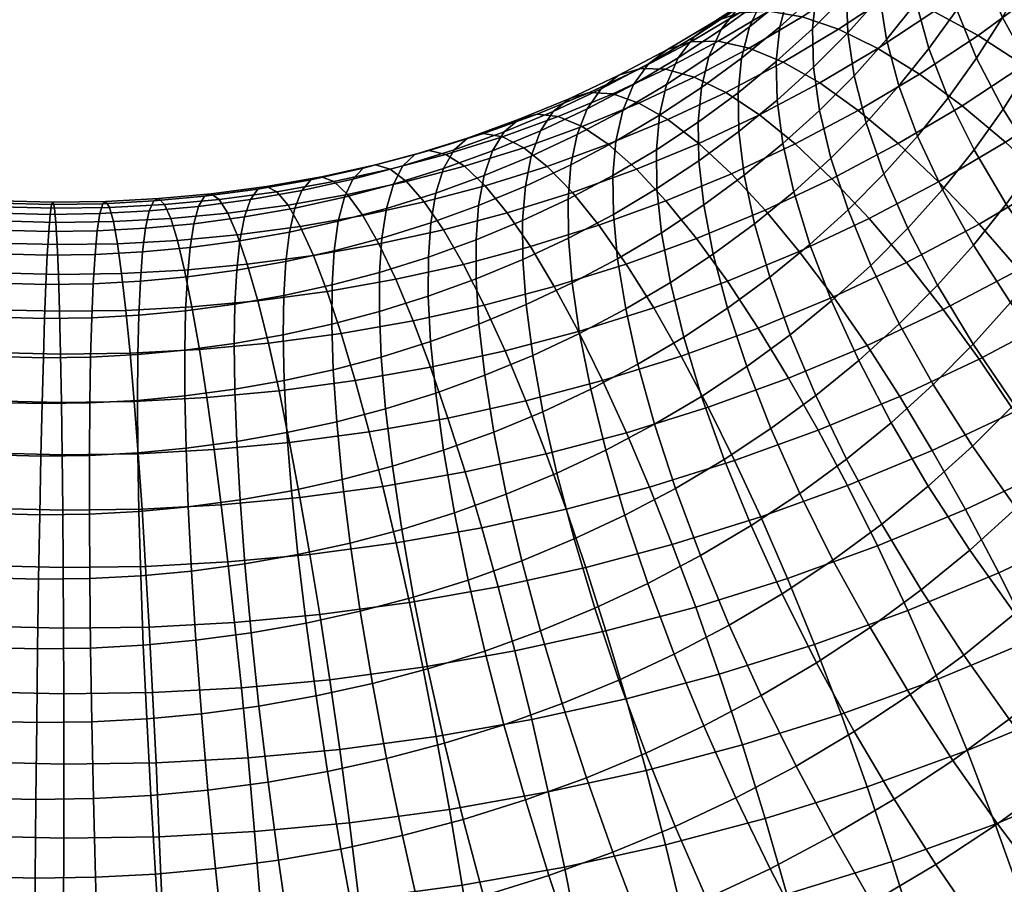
# Model space of a CAD drawing. Extents: x -120 to 2831, y -92 to 75.
# Tile 242 of 256: x 2755 to 2784, y -67 to -42. Entities that reach past the tile are written whole.
import ezdxf

# ---------------------------------------------------------------- set-up
doc = ezdxf.new("R2010")
doc.units = 0
doc.layers.add('GLASS', color=18, linetype='CONTINUOUS')

msp = doc.modelspace()

# ---------------------------------------------------------------- meshes
at = {"layer": 'GLASS'}
mesh = msp.add_polyface(dxfattribs=at)
corners = [(2784.362, -49.255, 9.821), (2782.163, -50.418, 9.051), (2781.094, -49.047, 10.215), (2783.203, -47.932, 10.953), (2783.976, -45.546, 13.031), (2782.027, -46.701, 12.272), (2780.85, -45.589, 13.775), (2782.711, -44.487, 14.499), (2785.24, -46.725, 11.746), (2786.487, -47.997, 10.648), (2787.699, -49.336, 9.735), (2785.49, -50.645, 8.875), (2784.501, -43.304, 15.272), (2781.465, -43.572, 16.14), (2783.172, -42.444, 16.877), (2785.851, -44.308, 13.841), (2787.201, -45.43, 12.592), (2788.531, -46.646, 11.53), (2789.825, -47.931, 10.653), (2784.808, -41.242, 17.659), (2781.887, -41.748, 18.64), (2783.446, -40.603, 19.385), (2786.217, -42.043, 16.092), (2787.648, -42.987, 14.699), (2789.079, -44.05, 13.489), (2786.368, -39.969, 18.483), (2784.932, -39.389, 20.17), (2787.852, -40.709, 16.956), (2789.36, -41.589, 15.604), (2783.041, -48.54, 51.114), (2781.997, -49.709, 50.366), (2783.031, -51.426, 51.523), (2784.118, -50.21, 52.302), (2783.992, -47.352, 51.873), (2785.108, -48.973, 53.091), (2783.056, -45.772, 50.505), (2782.137, -46.919, 49.773), (2782.307, -44.255, 49.015), (2781.414, -45.369, 48.304), (2786.022, -47.695, 53.904), (2786.389, -50.61, 54.136), (2787.344, -49.275, 54.986), (2784.871, -46.124, 52.654), (2783.905, -44.585, 51.26), (2783.131, -43.102, 49.748), (2782.551, -41.694, 48.149), (2781.745, -42.82, 47.432), (2786.859, -46.379, 54.739), (2788.218, -47.901, 55.858), (2785.676, -44.859, 53.457), (2784.682, -43.364, 52.035), (2783.885, -41.916, 50.502), (2783.289, -40.534, 48.885), (2782.887, -39.236, 47.214), (2782.161, -40.377, 46.49), (2787.616, -45.028, 55.595), (2789.009, -46.489, 56.752), (2786.403, -43.56, 54.279), (2785.385, -42.11, 52.829), (2784.568, -40.698, 51.273), (2783.956, -39.344, 49.638), (2787.028, -42.285, 55.085), (2788.267, -43.701, 56.433), (2785.988, -40.878, 53.607), (2785.154, -39.502, 52.028), (2787.579, -40.985, 55.904), (2788.84, -42.348, 57.285), (2786.52, -39.622, 54.398)]
mesh.append_faces([[corners[k] for k in face] for face in [(0, 1, 2, 3), (4, 5, 6, 7), (8, 3, 5, 4), (9, 0, 3, 8), (10, 11, 0, 9), (12, 7, 13, 14), (15, 4, 7, 12), (16, 8, 4, 15), (17, 9, 8, 16), (18, 10, 9, 17), (19, 14, 20, 21), (22, 12, 14, 19), (23, 15, 12, 22), (24, 16, 15, 23), (25, 19, 21, 26), (27, 22, 19, 25), (28, 23, 22, 27), (29, 30, 31, 32), (33, 29, 32, 34), (35, 36, 29, 33), (37, 38, 36, 35), (39, 34, 40, 41), (42, 33, 34, 39), (43, 35, 33, 42), (44, 37, 35, 43), (45, 46, 37, 44), (47, 39, 41, 48), (49, 42, 39, 47), (50, 43, 42, 49), (51, 44, 43, 50), (52, 45, 44, 51), (53, 54, 45, 52), (55, 47, 48, 56), (57, 49, 47, 55), (58, 50, 49, 57), (59, 51, 50, 58), (60, 52, 51, 59), (61, 57, 55, 62), (63, 58, 57, 61), (64, 59, 58, 63), (65, 61, 62, 66), (67, 63, 61, 65)]])
mesh = msp.add_polyface(dxfattribs=at)
corners = [(2776.512, -42.809, 21.307), (2774.917, -43.652, 20.749), (2774.086, -43.42, 22.91), (2775.613, -42.612, 23.444), (2777.502, -43.216, 19.241), (2775.833, -44.098, 18.657), (2775.509, -42.041, 28.327), (2774.141, -42.851, 27.794), (2773.583, -43.27, 29.938), (2774.912, -42.482, 30.456), (2776.236, -41.789, 26.17), (2774.819, -42.628, 25.618), (2777.087, -41.739, 24.018), (2778.052, -41.897, 21.906), (2779.115, -42.26, 19.869), (2780.259, -42.823, 17.938), (2778.568, -43.825, 17.279), (2781.465, -43.572, 16.14), (2779.69, -44.623, 15.449), (2775.698, -42.272, 33.065), (2774.448, -43.097, 32.526), (2774.115, -43.865, 34.51), (2775.345, -43.053, 35.041), (2776.191, -41.638, 31.008), (2776.825, -41.171, 28.895), (2777.599, -40.888, 26.758), (2778.506, -40.802, 24.631), (2779.533, -40.918, 22.546), (2780.667, -41.235, 20.539), (2781.887, -41.748, 18.64), (2783.172, -42.444, 16.877), (2776.523, -42.187, 35.604), (2775.125, -43.958, 36.914), (2776.292, -43.1, 37.472), (2776.896, -41.392, 33.637), (2777.416, -40.737, 31.593), (2778.087, -40.244, 29.498), (2778.906, -39.929, 27.382), (2779.865, -39.803, 25.28), (2782.153, -40.143, 21.249), (2780.953, -39.875, 23.224), (2783.446, -40.603, 19.385), (2777.406, -42.192, 38.06), (2776.194, -44.109, 39.223), (2777.303, -43.204, 39.81), (2777.647, -41.27, 36.198), (2778.037, -40.46, 34.241), (2778.584, -39.784, 32.21), (2778.356, -42.25, 40.425), (2777.332, -44.325, 41.494), (2778.387, -43.368, 42.111), (2778.461, -41.235, 38.677), (2778.712, -40.304, 36.82), (2779.12, -39.479, 34.873), (2779.383, -42.366, 42.755), (2778.563, -44.623, 43.775), (2779.568, -43.612, 44.425), (2779.349, -41.251, 41.066), (2779.457, -40.233, 39.32), (2780.51, -42.557, 45.1), (2779.916, -44.982, 46.051), (2780.873, -43.91, 46.737), (2780.316, -41.321, 43.424), (2780.279, -40.209, 41.733), (2781.368, -41.485, 45.784), (2781.745, -42.82, 47.432), (2781.167, -40.259, 44.101), (2782.161, -40.377, 46.49), (2782.551, -41.694, 48.149)]
mesh.append_faces([[corners[k] for k in face] for face in [(0, 1, 2, 3), (4, 5, 1, 0), (6, 7, 8, 9), (10, 11, 7, 6), (12, 3, 11, 10), (13, 0, 3, 12), (14, 4, 0, 13), (15, 16, 4, 14), (17, 18, 16, 15), (19, 20, 21, 22), (23, 9, 20, 19), (24, 6, 9, 23), (25, 10, 6, 24), (26, 12, 10, 25), (27, 13, 12, 26), (28, 14, 13, 27), (29, 15, 14, 28), (30, 17, 15, 29), (31, 22, 32, 33), (34, 19, 22, 31), (35, 23, 19, 34), (36, 24, 23, 35), (37, 25, 24, 36), (38, 26, 25, 37), (39, 28, 27, 40), (41, 29, 28, 39), (42, 33, 43, 44), (45, 31, 33, 42), (46, 34, 31, 45), (47, 35, 34, 46), (48, 44, 49, 50), (51, 42, 44, 48), (52, 45, 42, 51), (53, 46, 45, 52), (54, 50, 55, 56), (57, 48, 50, 54), (58, 51, 48, 57), (59, 56, 60, 61), (62, 54, 56, 59), (63, 57, 54, 62), (64, 59, 61, 65), (66, 62, 59, 64), (67, 64, 65, 68)]])
mesh = msp.add_polyface(dxfattribs=at)
corners = [(2772.143, -47.963, 13.213), (2770.151, -48.584, 12.784), (2769.476, -47.601, 14.739), (2771.374, -47.008, 15.148), (2772.935, -49.091, 11.43), (2770.846, -49.744, 10.98), (2773.738, -50.369, 9.816), (2771.551, -51.052, 9.345), (2771.655, -45.093, 19.784), (2769.962, -45.707, 19.367), (2769.342, -45.387, 21.586), (2770.963, -44.8, 21.986), (2772.416, -45.608, 17.646), (2770.643, -46.251, 17.209), (2773.234, -46.334, 15.606), (2774.093, -47.256, 13.694), (2774.98, -48.35, 11.934), (2775.88, -49.592, 10.345), (2771.871, -44.1, 24.641), (2770.35, -44.731, 24.217), (2769.825, -44.881, 26.441), (2771.294, -44.272, 26.851), (2772.546, -44.143, 22.428), (2773.308, -44.408, 20.245), (2774.147, -44.89, 18.129), (2775.049, -45.581, 16.113), (2771.255, -48.339, 38.871), (2769.932, -48.961, 38.456), (2770.028, -50.269, 40.086), (2771.364, -49.641, 40.505), (2771.246, -47.206, 37.194), (2769.926, -47.826, 36.781), (2771.329, -46.207, 35.436), (2770.006, -46.828, 35.022), (2771.513, -45.322, 33.55), (2770.177, -45.95, 33.131), (2771.804, -44.578, 31.549), (2770.447, -45.216, 31.124), (2772.207, -43.997, 29.457), (2770.818, -44.65, 29.022), (2772.724, -43.6, 27.298), (2773.352, -43.404, 25.105), (2774.086, -43.42, 22.91), (2774.917, -43.652, 20.749), (2772.687, -48.942, 40.968), (2771.578, -51.109, 42.066), (2772.923, -50.398, 42.537), (2772.566, -47.646, 39.33), (2772.553, -46.515, 37.651), (2772.64, -45.513, 35.895), (2772.836, -44.623, 34.013), (2773.149, -43.867, 32.02), (2773.583, -43.27, 29.938), (2774.141, -42.851, 27.794), (2774.819, -42.628, 25.618), (2775.613, -42.612, 23.444), (2773.966, -48.184, 41.465), (2774.222, -49.629, 43.043), (2773.833, -46.896, 39.823), (2773.815, -45.767, 38.143), (2773.906, -44.763, 36.388), (2774.115, -43.865, 34.51), (2774.448, -43.097, 32.526), (2774.912, -42.482, 30.456), (2775.03, -44.965, 38.667), (2775.052, -46.091, 40.349), (2775.125, -43.958, 36.914)]
mesh.append_faces([[corners[k] for k in face] for face in [(0, 1, 2, 3), (4, 5, 1, 0), (6, 7, 5, 4), (8, 9, 10, 11), (12, 13, 9, 8), (14, 3, 13, 12), (15, 0, 3, 14), (16, 4, 0, 15), (17, 6, 4, 16), (18, 19, 20, 21), (22, 11, 19, 18), (23, 8, 11, 22), (24, 12, 8, 23), (25, 14, 12, 24), (26, 27, 28, 29), (30, 31, 27, 26), (32, 33, 31, 30), (34, 35, 33, 32), (36, 37, 35, 34), (38, 39, 37, 36), (40, 21, 39, 38), (41, 18, 21, 40), (42, 22, 18, 41), (43, 23, 22, 42), (44, 29, 45, 46), (47, 26, 29, 44), (48, 30, 26, 47), (49, 32, 30, 48), (50, 34, 32, 49), (51, 36, 34, 50), (52, 38, 36, 51), (53, 40, 38, 52), (54, 41, 40, 53), (55, 42, 41, 54), (56, 44, 46, 57), (58, 47, 44, 56), (59, 48, 47, 58), (60, 49, 48, 59), (61, 50, 49, 60), (62, 51, 50, 61), (63, 52, 51, 62), (64, 59, 58, 65), (66, 60, 59, 64)]])
mesh = msp.add_polyface(dxfattribs=at)
corners = [(2775.999, -46.466, 14.226), (2774.093, -47.256, 13.694), (2773.234, -46.334, 15.606), (2775.049, -45.581, 16.113), (2776.978, -47.522, 12.491), (2774.98, -48.35, 11.934), (2777.972, -48.725, 10.928), (2775.88, -49.592, 10.345), (2778.965, -50.047, 9.548), (2776.778, -50.954, 8.938), (2775.833, -44.098, 18.657), (2774.147, -44.89, 18.129), (2773.308, -44.408, 20.245), (2774.917, -43.652, 20.749), (2776.817, -44.751, 16.667), (2777.853, -45.594, 14.807), (2778.923, -46.608, 13.101), (2780.009, -47.768, 11.566), (2781.094, -49.047, 10.215), (2778.568, -43.825, 17.279), (2777.502, -43.216, 19.241), (2779.69, -44.623, 15.449), (2780.85, -45.589, 13.775), (2782.027, -46.701, 12.272), (2783.203, -47.932, 10.953), (2782.711, -44.487, 14.499), (2781.465, -43.572, 16.14), (2775.472, -48.803, 43.582), (2774.222, -49.629, 43.043), (2774.61, -51.219, 44.525), (2775.889, -50.375, 45.077), (2775.196, -47.372, 41.996), (2773.966, -48.184, 41.465), (2775.052, -46.091, 40.349), (2773.833, -46.896, 39.823), (2775.345, -43.053, 35.041), (2774.115, -43.865, 34.51), (2773.906, -44.763, 36.388), (2775.125, -43.958, 36.914), (2776.67, -47.923, 44.154), (2777.114, -49.474, 45.662), (2776.374, -46.506, 42.559), (2776.219, -45.233, 40.906), (2776.194, -44.109, 39.223), (2775.03, -44.965, 38.667), (2776.292, -43.1, 37.472), (2778.282, -48.521, 46.279), (2777.71, -51.146, 47.053), (2778.912, -50.164, 47.688), (2777.812, -46.991, 44.758), (2777.497, -45.589, 43.153), (2777.332, -44.325, 41.494), (2777.303, -43.204, 39.81), (2779.39, -47.517, 46.927), (2780.053, -49.131, 48.355), (2778.895, -46.01, 45.39), (2778.563, -44.623, 43.775), (2778.387, -43.368, 42.111), (2781.129, -48.048, 49.05), (2780.883, -50.831, 49.646), (2781.997, -49.709, 50.366), (2780.435, -46.466, 47.602), (2779.916, -44.982, 46.051), (2779.568, -43.612, 44.425), (2782.137, -46.919, 49.773), (2783.041, -48.54, 51.114), (2781.414, -45.369, 48.304), (2780.873, -43.91, 46.737), (2781.745, -42.82, 47.432), (2782.307, -44.255, 49.015)]
mesh.append_faces([[corners[k] for k in face] for face in [(0, 1, 2, 3), (4, 5, 1, 0), (6, 7, 5, 4), (8, 9, 7, 6), (10, 11, 12, 13), (14, 3, 11, 10), (15, 0, 3, 14), (16, 4, 0, 15), (17, 6, 4, 16), (18, 8, 6, 17), (19, 14, 10, 20), (21, 15, 14, 19), (22, 16, 15, 21), (23, 17, 16, 22), (24, 18, 17, 23), (25, 22, 21, 26), (27, 28, 29, 30), (31, 32, 28, 27), (33, 34, 32, 31), (35, 36, 37, 38), (39, 27, 30, 40), (41, 31, 27, 39), (42, 33, 31, 41), (43, 44, 33, 42), (45, 38, 44, 43), (46, 40, 47, 48), (49, 39, 40, 46), (50, 41, 39, 49), (51, 42, 41, 50), (52, 43, 42, 51), (53, 46, 48, 54), (55, 49, 46, 53), (56, 50, 49, 55), (57, 51, 50, 56), (58, 54, 59, 60), (61, 53, 54, 58), (62, 55, 53, 61), (63, 56, 55, 62), (64, 58, 60, 65), (66, 61, 58, 64), (67, 62, 61, 66), (68, 67, 66, 69)]])
mesh = msp.add_polyface(dxfattribs=at)
corners = [(2664.77, -45.722, 33.449), (2664.737, -46.712, 35.214), (2754.649, -50.639, 34.706), (2754.683, -49.65, 32.941), (2664.815, -44.183, 29.497), (2664.796, -44.871, 31.539), (2754.709, -48.798, 31.03), (2754.728, -48.11, 28.989), (2664.824, -43.393, 25.11), (2664.824, -43.683, 27.346), (2754.737, -47.611, 26.838), (2754.737, -47.321, 24.602), (2664.794, -43.501, 20.513), (2664.814, -43.329, 22.821), (2754.727, -47.256, 22.313), (2754.707, -47.428, 20.005), (2664.722, -44.556, 15.987), (2664.763, -43.911, 18.223), (2754.676, -47.838, 17.715), (2754.635, -48.483, 15.479), (2664.614, -46.492, 11.818), (2664.672, -45.422, 13.842), (2754.585, -49.349, 13.334), (2754.527, -50.419, 11.309), (2664.696, -47.855, 36.884), (2754.609, -51.782, 36.375), (2757.487, -48.811, 31.082), (2756.098, -48.832, 31.039), (2756.059, -49.683, 32.95), (2757.434, -49.663, 32.992), (2757.55, -48.124, 29.041), (2756.139, -48.144, 28.998), (2757.625, -47.625, 26.891), (2756.181, -47.646, 26.847), (2757.71, -47.335, 24.657), (2756.224, -47.357, 24.611), (2757.806, -47.271, 22.37), (2756.267, -47.294, 22.323), (2757.91, -47.443, 20.064), (2756.308, -47.467, 20.015), (2758.021, -47.854, 17.776), (2756.349, -47.879, 17.725), (2758.139, -48.5, 15.544), (2756.387, -48.525, 15.49), (2758.26, -49.367, 13.402), (2756.423, -49.394, 13.345), (2758.382, -50.438, 11.381), (2756.455, -50.466, 11.322), (2758.807, -49.589, 33.067), (2757.393, -50.652, 34.757), (2758.761, -50.579, 34.832), (2758.872, -48.737, 31.158), (2758.958, -48.048, 29.118), (2759.065, -47.547, 26.97), (2759.193, -47.255, 24.738), (2759.341, -47.189, 22.454), (2759.508, -47.358, 20.152), (2759.69, -47.765, 17.868), (2759.886, -48.406, 15.64), (2760.093, -49.269, 13.502), (2754.728, -48.11, 28.989), (2754.709, -48.798, 31.03), (2754.683, -49.65, 32.941), (2754.737, -47.321, 24.602), (2754.737, -47.611, 26.838), (2754.707, -47.428, 20.005), (2754.727, -47.256, 22.313), (2754.635, -48.483, 15.479), (2754.676, -47.838, 17.715), (2754.527, -50.419, 11.309), (2754.585, -49.349, 13.334)]
mesh.append_faces([[corners[k] for k in face] for face in [(0, 1, 2, 3), (4, 5, 6, 7), (5, 0, 3, 6), (8, 9, 10, 11), (12, 13, 14, 15), (13, 8, 11, 14), (9, 4, 7, 10), (16, 17, 18, 19), (20, 21, 22, 23), (21, 16, 19, 22), (17, 12, 15, 18), (1, 24, 25, 2), (26, 27, 28, 29), (30, 31, 27, 26), (32, 33, 31, 30), (34, 35, 33, 32), (36, 37, 35, 34), (38, 39, 37, 36), (40, 41, 39, 38), (42, 43, 41, 40), (44, 45, 43, 42), (46, 47, 45, 44), (48, 29, 49, 50), (51, 26, 29, 48), (52, 30, 26, 51), (53, 32, 30, 52), (54, 34, 32, 53), (55, 36, 34, 54), (56, 38, 36, 55), (57, 40, 38, 56), (58, 42, 40, 57), (59, 44, 42, 58), (60, 61, 27, 31), (61, 62, 28, 27), (63, 64, 33, 35), (65, 66, 37, 39), (66, 63, 35, 37), (64, 60, 31, 33), (67, 68, 41, 43), (69, 70, 45, 47), (70, 67, 43, 45), (68, 65, 39, 41)]])
mesh = msp.add_polyface(dxfattribs=at)
corners = [(2766.546, -46.694, 18.68), (2764.834, -47.071, 18.409), (2764.432, -46.693, 20.67), (2766.072, -46.332, 20.929), (2767.066, -47.284, 16.491), (2765.273, -47.679, 16.207), (2767.623, -48.092, 14.394), (2765.742, -48.506, 14.097), (2768.206, -49.1, 12.422), (2766.233, -49.534, 12.11), (2768.807, -50.284, 10.6), (2766.737, -50.74, 10.273), (2765.965, -47.476, 32.093), (2764.563, -47.848, 31.832), (2764.445, -48.708, 33.735), (2765.833, -48.341, 33.993), (2766.166, -46.767, 30.069), (2764.742, -47.145, 29.804), (2766.439, -46.237, 27.942), (2764.982, -46.623, 27.671), (2766.785, -45.906, 25.739), (2765.285, -46.304, 25.46), (2767.203, -45.792, 23.49), (2765.649, -46.203, 23.201), (2767.688, -45.904, 21.23), (2768.234, -46.246, 18.994), (2768.834, -46.816, 16.819), (2769.476, -47.601, 14.739), (2770.151, -48.584, 12.784), (2770.846, -49.744, 10.98), (2767.183, -48.891, 36.061), (2765.766, -49.334, 35.755), (2765.759, -50.473, 37.428), (2767.18, -50.029, 37.734), (2767.254, -47.897, 34.299), (2767.399, -47.028, 32.402), (2767.624, -46.312, 30.383), (2767.93, -45.771, 28.263), (2768.321, -45.427, 26.07), (2768.792, -45.295, 23.833), (2769.342, -45.387, 21.586), (2769.962, -45.707, 19.367), (2770.643, -46.251, 17.209), (2771.374, -47.008, 15.148), (2768.571, -48.388, 36.403), (2768.572, -49.525, 38.077), (2768.646, -47.392, 34.643), (2768.804, -46.519, 32.748), (2769.052, -45.794, 30.735), (2769.391, -45.241, 28.624), (2769.825, -44.881, 26.441), (2770.35, -44.731, 24.217), (2770.963, -44.8, 21.986), (2769.932, -48.961, 38.456), (2768.655, -50.838, 39.703), (2770.028, -50.269, 40.086), (2769.926, -47.826, 36.781), (2770.006, -46.828, 35.022), (2770.177, -45.95, 33.131), (2770.447, -45.216, 31.124), (2770.818, -44.65, 29.022), (2771.294, -44.272, 26.851)]
mesh.append_faces([[corners[k] for k in face] for face in [(0, 1, 2, 3), (4, 5, 1, 0), (6, 7, 5, 4), (8, 9, 7, 6), (10, 11, 9, 8), (12, 13, 14, 15), (16, 17, 13, 12), (18, 19, 17, 16), (20, 21, 19, 18), (22, 23, 21, 20), (24, 3, 23, 22), (25, 0, 3, 24), (26, 4, 0, 25), (27, 6, 4, 26), (28, 8, 6, 27), (29, 10, 8, 28), (30, 31, 32, 33), (34, 15, 31, 30), (35, 12, 15, 34), (36, 16, 12, 35), (37, 18, 16, 36), (38, 20, 18, 37), (39, 22, 20, 38), (40, 24, 22, 39), (41, 25, 24, 40), (42, 26, 25, 41), (43, 27, 26, 42), (44, 30, 33, 45), (46, 34, 30, 44), (47, 35, 34, 46), (48, 36, 35, 47), (49, 37, 36, 48), (50, 38, 37, 49), (51, 39, 38, 50), (52, 40, 39, 51), (53, 45, 54, 55), (56, 44, 45, 53), (57, 46, 44, 56), (58, 47, 46, 57), (59, 48, 47, 58), (60, 49, 48, 59), (61, 50, 49, 60)]])
mesh = msp.add_polyface(dxfattribs=at)
corners = [(2760.306, -50.334, 11.486), (2758.382, -50.438, 11.381), (2758.26, -49.367, 13.402), (2760.093, -49.269, 13.502), (2760.173, -49.462, 33.175), (2758.807, -49.589, 33.067), (2758.761, -50.579, 34.832), (2760.123, -50.452, 34.94), (2760.251, -48.609, 31.267), (2758.872, -48.737, 31.158), (2760.36, -47.918, 29.229), (2758.958, -48.048, 29.118), (2760.499, -47.414, 27.083), (2759.065, -47.547, 26.97), (2760.669, -47.118, 24.855), (2759.193, -47.255, 24.738), (2760.87, -47.047, 22.575), (2759.341, -47.189, 22.454), (2761.098, -47.21, 20.277), (2759.508, -47.358, 20.152), (2761.352, -47.611, 17.999), (2759.69, -47.765, 17.868), (2761.626, -48.244, 15.777), (2759.886, -48.406, 15.64), (2761.917, -49.099, 13.646), (2762.22, -50.157, 11.638), (2761.611, -49.27, 33.325), (2761.557, -50.26, 35.09), (2761.703, -48.415, 31.419), (2761.835, -47.721, 29.384), (2762.009, -47.212, 27.241), (2762.224, -46.91, 25.017), (2762.479, -46.832, 22.743), (2762.773, -46.986, 20.453), (2763.101, -47.377, 18.182), (2763.458, -47.999, 15.969), (2763.839, -48.842, 13.847), (2764.236, -49.887, 11.848), (2763.036, -49.018, 33.512), (2762.978, -50.009, 35.276), (2763.142, -48.161, 31.607), (2763.297, -47.463, 29.575), (2763.504, -46.948, 27.437), (2763.764, -46.639, 25.219), (2764.074, -46.55, 22.952), (2764.432, -46.693, 20.67), (2764.834, -47.071, 18.409), (2765.273, -47.679, 16.207), (2765.742, -48.506, 14.097), (2766.233, -49.534, 12.11), (2764.445, -48.708, 33.735), (2764.382, -49.7, 35.498), (2764.563, -47.848, 31.832), (2764.742, -47.145, 29.804), (2764.982, -46.623, 27.671), (2765.285, -46.304, 25.46), (2765.649, -46.203, 23.201), (2766.072, -46.332, 20.929), (2765.766, -49.334, 35.755), (2764.371, -50.841, 37.169), (2765.759, -50.473, 37.428), (2765.833, -48.341, 33.993)]
mesh.append_faces([[corners[k] for k in face] for face in [(0, 1, 2, 3), (4, 5, 6, 7), (8, 9, 5, 4), (10, 11, 9, 8), (12, 13, 11, 10), (14, 15, 13, 12), (16, 17, 15, 14), (18, 19, 17, 16), (20, 21, 19, 18), (22, 23, 21, 20), (24, 3, 23, 22), (25, 0, 3, 24), (26, 4, 7, 27), (28, 8, 4, 26), (29, 10, 8, 28), (30, 12, 10, 29), (31, 14, 12, 30), (32, 16, 14, 31), (33, 18, 16, 32), (34, 20, 18, 33), (35, 22, 20, 34), (36, 24, 22, 35), (37, 25, 24, 36), (38, 26, 27, 39), (40, 28, 26, 38), (41, 29, 28, 40), (42, 30, 29, 41), (43, 31, 30, 42), (44, 32, 31, 43), (45, 33, 32, 44), (46, 34, 33, 45), (47, 35, 34, 46), (48, 36, 35, 47), (49, 37, 36, 48), (50, 38, 39, 51), (52, 40, 38, 50), (53, 41, 40, 52), (54, 42, 41, 53), (55, 43, 42, 54), (56, 44, 43, 55), (57, 45, 44, 56), (58, 51, 59, 60), (61, 50, 51, 58)]])
mesh = msp.add_polyface(dxfattribs=at)
corners = [(2664.696, -47.855, 36.884), (2664.647, -49.19, 38.494), (2754.56, -53.117, 37.985), (2754.609, -51.782, 36.375), (2753.421, -79.834, 42.933), (2753.338, -81.597, 41.943), (2755.739, -81.655, 41.958), (2755.729, -79.89, 42.947), (2753.602, -75.886, 44.473), (2753.509, -77.925, 43.785), (2755.722, -77.979, 43.799), (2755.719, -75.937, 44.486), (2753.798, -71.503, 45.262), (2753.698, -73.737, 44.972), (2755.72, -73.786, 44.985), (2755.726, -71.55, 45.274), (2753.998, -66.91, 45.153), (2753.898, -69.216, 45.325), (2755.736, -69.261, 45.337), (2755.75, -66.953, 45.164), (2754.189, -62.389, 44.096), (2754.095, -64.622, 44.742), (2755.768, -64.663, 44.753), (2755.791, -62.427, 44.106), (2754.36, -58.222, 42.157), (2754.278, -60.245, 43.228), (2755.817, -60.282, 43.238), (2755.847, -58.258, 42.167), (2754.502, -54.641, 39.506), (2754.435, -56.348, 40.907), (2755.879, -56.383, 40.916), (2755.913, -54.676, 39.515), (2753.599, -70.242, 0.338), (2753.699, -67.955, 0.402), (2756.572, -68.025, 0.42), (2756.562, -70.314, 0.357), (2753.402, -74.836, 0.922), (2753.499, -72.548, 0.51), (2756.548, -72.622, 0.53), (2756.53, -74.912, 0.942), (2753.798, -65.722, 0.692), (2756.578, -65.789, 0.709), (2753.219, -79.213, 2.435), (2753.308, -77.07, 1.567), (2756.507, -77.147, 1.588), (2756.48, -79.293, 2.456), (2753.062, -83.111, 4.757), (2753.136, -81.236, 3.506), (2756.451, -81.316, 3.528), (2756.419, -83.192, 4.778), (2752.937, -86.341, 7.678), (2752.995, -84.817, 6.157), (2756.385, -84.899, 6.179), (2756.349, -86.424, 7.7), (2752.847, -88.819, 10.958), (2752.888, -87.676, 9.288), (2756.313, -87.759, 9.31), (2756.277, -88.903, 10.98), (2752.788, -90.66, 14.633), (2752.814, -89.809, 12.723), (2756.24, -89.892, 12.745), (2756.2, -90.743, 14.655), (2752.76, -91.848, 18.826), (2752.769, -91.348, 16.674), (2756.159, -91.43, 16.696), (2756.117, -91.929, 18.847), (2752.77, -92.202, 23.351), (2752.76, -92.138, 21.062), (2756.074, -92.218, 21.083), (2756.031, -92.281, 23.372), (2752.821, -91.62, 27.949), (2752.79, -92.03, 25.659), (2755.99, -92.108, 25.679), (2755.949, -91.696, 27.969), (2752.912, -90.109, 32.33), (2752.862, -90.975, 30.184), (2755.911, -91.049, 30.204), (2755.875, -90.181, 32.349), (2753.035, -87.791, 36.23), (2752.97, -89.039, 34.354), (2755.843, -89.109, 34.373), (2755.814, -87.858, 36.248), (2753.181, -84.873, 39.463), (2753.106, -86.392, 37.938), (2755.79, -86.457, 37.955), (2755.769, -84.935, 39.48), (2753.338, -81.597, 41.943), (2753.259, -83.264, 40.799), (2755.752, -83.325, 40.815), (2755.739, -81.655, 41.958)]
mesh.append_faces([[corners[k] for k in face] for face in [(0, 1, 2, 3), (4, 5, 6, 7), (8, 9, 10, 11), (9, 4, 7, 10), (12, 13, 14, 15), (16, 17, 18, 19), (17, 12, 15, 18), (13, 8, 11, 14), (20, 21, 22, 23), (24, 25, 26, 27), (25, 20, 23, 26), (28, 29, 30, 31), (29, 24, 27, 30), (21, 16, 19, 22), (32, 33, 34, 35), (36, 37, 38, 39), (37, 32, 35, 38), (33, 40, 41, 34), (42, 43, 44, 45), (46, 47, 48, 49), (47, 42, 45, 48), (50, 51, 52, 53), (54, 55, 56, 57), (55, 50, 53, 56), (51, 46, 49, 52), (43, 36, 39, 44), (58, 59, 60, 61), (62, 63, 64, 65), (63, 58, 61, 64), (66, 67, 68, 69), (70, 71, 72, 73), (71, 66, 69, 72), (67, 62, 65, 68), (74, 75, 76, 77), (78, 79, 80, 81), (79, 74, 77, 80), (82, 83, 84, 85), (86, 87, 88, 89), (87, 82, 85, 88), (83, 78, 81, 84), (75, 70, 73, 76), (59, 54, 57, 60)]])
mesh = msp.add_polyface(dxfattribs=at)
corners = [(2780.25, -57.287, 5.08), (2777.632, -58.236, 4.434), (2776.854, -56.448, 5.193), (2779.376, -55.534, 5.814), (2779.943, -51.461, 8.356), (2777.662, -52.407, 7.72), (2776.778, -50.954, 8.938), (2778.965, -50.047, 9.548), (2780.893, -52.939, 7.352), (2778.521, -53.922, 6.69), (2781.84, -54.513, 6.502), (2782.807, -56.227, 5.793), (2783.782, -58.069, 5.25), (2781.13, -59.169, 4.51), (2782.163, -50.418, 9.051), (2781.094, -49.047, 10.215), (2783.202, -51.854, 8.075), (2784.238, -53.386, 7.253), (2785.296, -55.057, 6.573), (2786.363, -56.857, 6.059), (2787.423, -58.767, 5.733), (2784.75, -60.023, 4.895), (2785.49, -50.645, 8.875), (2784.362, -49.255, 9.821), (2786.613, -52.13, 8.084), (2787.762, -53.754, 7.435), (2788.92, -55.504, 6.953), (2790.072, -57.366, 6.659), (2788.908, -50.771, 8.977), (2787.699, -49.336, 9.735), (2777.989, -55.763, 48.722), (2776.57, -56.7, 48.109), (2777.471, -58.68, 48.934), (2778.953, -57.701, 49.573), (2780.373, -56.658, 50.252), (2780.03, -59.663, 50.213), (2781.516, -58.57, 50.923), (2779.347, -54.764, 49.371), (2778.456, -52.917, 48.298), (2777.15, -53.877, 47.674), (2781.726, -55.554, 50.967), (2782.933, -57.413, 51.672), (2780.643, -53.706, 50.056), (2779.702, -51.901, 48.956), (2778.912, -50.164, 47.688), (2777.71, -51.146, 47.053), (2784.278, -56.195, 52.457), (2784.245, -59.256, 52.162), (2785.655, -57.979, 52.986), (2783.01, -54.391, 51.716), (2781.872, -52.593, 50.774), (2780.883, -50.831, 49.646), (2780.053, -49.131, 48.355), (2786.985, -56.64, 53.845), (2787.118, -59.712, 53.299), (2788.513, -58.308, 54.201), (2785.546, -54.919, 53.277), (2784.22, -53.172, 52.499), (2783.031, -51.426, 51.523), (2781.997, -49.709, 50.366), (2786.734, -53.589, 54.128), (2788.231, -55.245, 54.739), (2785.355, -51.902, 53.312), (2784.118, -50.21, 52.302), (2787.816, -52.237, 54.992), (2789.367, -53.827, 55.644), (2786.389, -50.61, 54.136), (2785.108, -48.973, 53.091), (2787.344, -49.275, 54.986), (2788.817, -50.839, 55.881)]
mesh.append_faces([[corners[k] for k in face] for face in [(0, 1, 2, 3), (4, 5, 6, 7), (8, 9, 5, 4), (10, 3, 9, 8), (11, 0, 3, 10), (12, 13, 0, 11), (14, 4, 7, 15), (16, 8, 4, 14), (17, 10, 8, 16), (18, 11, 10, 17), (19, 12, 11, 18), (20, 21, 12, 19), (22, 16, 14, 23), (24, 17, 16, 22), (25, 18, 17, 24), (26, 19, 18, 25), (27, 20, 19, 26), (28, 24, 22, 29), (30, 31, 32, 33), (34, 33, 35, 36), (37, 30, 33, 34), (38, 39, 30, 37), (40, 34, 36, 41), (42, 37, 34, 40), (43, 38, 37, 42), (44, 45, 38, 43), (46, 41, 47, 48), (49, 40, 41, 46), (50, 42, 40, 49), (51, 43, 42, 50), (52, 44, 43, 51), (53, 48, 54, 55), (56, 46, 48, 53), (57, 49, 46, 56), (58, 50, 49, 57), (59, 51, 50, 58), (60, 56, 53, 61), (62, 57, 56, 60), (63, 58, 57, 62), (64, 60, 61, 65), (66, 62, 60, 64), (67, 63, 62, 66), (68, 66, 64, 69)]])
mesh = msp.add_polyface(dxfattribs=at)
corners = [(2762.53, -51.392, 9.778), (2760.522, -51.579, 9.619), (2760.306, -50.334, 11.486), (2762.22, -50.157, 11.638), (2762.84, -52.778, 8.086), (2760.738, -52.974, 7.92), (2763.148, -54.284, 6.577), (2760.95, -54.489, 6.403), (2763.448, -55.88, 5.258), (2761.156, -56.093, 5.076), (2763.738, -57.535, 4.129), (2761.354, -57.756, 3.941), (2764.643, -51.109, 9.999), (2764.236, -49.887, 11.848), (2765.054, -52.482, 8.318), (2765.462, -53.975, 6.819), (2765.861, -55.557, 5.51), (2766.248, -57.199, 4.392), (2763.202, -55.685, 41.507), (2761.707, -55.949, 41.311), (2761.847, -57.812, 42.573), (2763.387, -57.54, 42.775), (2763.071, -53.994, 40.093), (2761.61, -54.252, 39.901), (2762.992, -52.48, 38.562), (2761.554, -52.734, 38.374), (2762.963, -51.151, 36.947), (2761.538, -51.403, 36.76), (2762.978, -50.009, 35.276), (2761.557, -50.26, 35.09), (2766.737, -50.74, 10.273), (2766.233, -49.534, 12.11), (2767.247, -52.095, 8.605), (2767.754, -53.57, 7.12), (2768.252, -55.135, 5.824), (2768.734, -56.76, 4.718), (2769.212, -58.481, 3.766), (2766.63, -58.937, 3.428), (2764.68, -55.36, 41.741), (2764.908, -57.205, 43.015), (2764.516, -53.676, 40.321), (2764.414, -52.167, 38.787), (2764.371, -50.841, 37.169), (2764.382, -49.7, 35.498), (2769.414, -51.618, 8.948), (2768.807, -50.284, 10.6), (2770.02, -53.071, 7.478), (2766.408, -56.808, 43.294), (2765.2, -59.192, 44.117), (2766.753, -58.78, 44.406), (2766.137, -54.974, 42.012), (2765.94, -53.298, 40.586), (2765.815, -51.796, 39.048), (2765.759, -50.473, 37.428), (2767.944, -56.328, 43.625), (2768.344, -58.283, 44.748), (2767.628, -54.508, 42.333), (2767.398, -52.843, 40.9), (2767.25, -51.347, 39.357), (2767.18, -50.029, 37.734), (2769.448, -55.783, 43.996), (2769.901, -57.719, 45.132), (2769.089, -53.978, 42.693), (2768.826, -52.325, 41.252), (2768.655, -50.838, 39.703), (2768.572, -49.525, 38.077)]
mesh.append_faces([[corners[k] for k in face] for face in [(0, 1, 2, 3), (4, 5, 1, 0), (6, 7, 5, 4), (8, 9, 7, 6), (10, 11, 9, 8), (12, 0, 3, 13), (14, 4, 0, 12), (15, 6, 4, 14), (16, 8, 6, 15), (17, 10, 8, 16), (18, 19, 20, 21), (22, 23, 19, 18), (24, 25, 23, 22), (26, 27, 25, 24), (28, 29, 27, 26), (30, 12, 13, 31), (32, 14, 12, 30), (33, 15, 14, 32), (34, 16, 15, 33), (35, 17, 16, 34), (36, 37, 17, 35), (38, 18, 21, 39), (40, 22, 18, 38), (41, 24, 22, 40), (42, 26, 24, 41), (43, 28, 26, 42), (44, 32, 30, 45), (46, 33, 32, 44), (47, 39, 48, 49), (50, 38, 39, 47), (51, 40, 38, 50), (52, 41, 40, 51), (53, 42, 41, 52), (54, 47, 49, 55), (56, 50, 47, 54), (57, 51, 50, 56), (58, 52, 51, 57), (59, 53, 52, 58), (60, 54, 55, 61), (62, 56, 54, 60), (63, 57, 56, 62), (64, 58, 57, 63), (65, 59, 58, 64)]])
mesh = msp.add_polyface(dxfattribs=at)
corners = [(2770.614, -54.615, 6.197), (2768.252, -55.135, 5.824), (2767.754, -53.57, 7.12), (2770.02, -53.071, 7.478), (2771.191, -56.219, 5.106), (2768.734, -56.76, 4.718), (2771.764, -57.919, 4.17), (2769.212, -58.481, 3.766), (2771.551, -51.052, 9.345), (2769.414, -51.618, 8.948), (2768.807, -50.284, 10.6), (2770.846, -49.744, 10.98), (2772.252, -52.48, 7.893), (2772.943, -53.998, 6.63), (2773.613, -55.577, 5.557), (2774.279, -57.253, 4.638), (2774.959, -59.071, 3.858), (2772.348, -59.763, 3.373), (2774.539, -51.766, 8.386), (2773.738, -50.369, 9.816), (2775.327, -53.253, 7.144), (2776.092, -54.803, 6.091), (2776.854, -56.448, 5.193), (2777.632, -58.236, 4.434), (2776.778, -50.954, 8.938), (2775.88, -49.592, 10.345), (2777.662, -52.407, 7.72), (2778.521, -53.922, 6.69), (2779.376, -55.534, 5.814), (2771.422, -57.088, 45.557), (2769.901, -57.719, 45.132), (2770.445, -59.76, 46.077), (2772.028, -59.104, 46.519), (2770.917, -55.174, 44.406), (2769.448, -55.783, 43.996), (2770.516, -53.387, 43.091), (2769.089, -53.978, 42.693), (2770.221, -51.747, 41.641), (2768.826, -52.325, 41.252), (2770.028, -50.269, 40.086), (2768.655, -50.838, 39.703), (2772.903, -56.393, 46.021), (2773.569, -58.38, 47.002), (2772.347, -54.502, 44.854), (2771.905, -52.734, 43.526), (2771.578, -51.109, 42.066), (2771.364, -49.641, 40.505), (2774.37, -55.617, 46.534), (2775.095, -57.573, 47.535), (2773.764, -53.753, 45.349), (2773.281, -52.007, 44.007), (2772.923, -50.398, 42.537), (2776.57, -56.7, 48.109), (2775.931, -59.592, 48.334), (2777.471, -58.68, 48.934), (2775.787, -54.778, 47.085), (2775.132, -52.942, 45.882), (2774.61, -51.219, 44.525), (2774.222, -49.629, 43.043), (2777.15, -53.877, 47.674), (2777.989, -55.763, 48.722), (2776.448, -52.073, 46.45), (2775.889, -50.375, 45.077), (2777.71, -51.146, 47.053), (2778.456, -52.917, 48.298), (2777.114, -49.474, 45.662)]
mesh.append_faces([[corners[k] for k in face] for face in [(0, 1, 2, 3), (4, 5, 1, 0), (6, 7, 5, 4), (8, 9, 10, 11), (12, 3, 9, 8), (13, 0, 3, 12), (14, 4, 0, 13), (15, 6, 4, 14), (16, 17, 6, 15), (18, 12, 8, 19), (20, 13, 12, 18), (21, 14, 13, 20), (22, 15, 14, 21), (23, 16, 15, 22), (24, 18, 19, 25), (26, 20, 18, 24), (27, 21, 20, 26), (28, 22, 21, 27), (29, 30, 31, 32), (33, 34, 30, 29), (35, 36, 34, 33), (37, 38, 36, 35), (39, 40, 38, 37), (41, 29, 32, 42), (43, 33, 29, 41), (44, 35, 33, 43), (45, 37, 35, 44), (46, 39, 37, 45), (47, 41, 42, 48), (49, 43, 41, 47), (50, 44, 43, 49), (51, 45, 44, 50), (52, 48, 53, 54), (55, 47, 48, 52), (56, 49, 47, 55), (57, 50, 49, 56), (58, 51, 50, 57), (59, 55, 52, 60), (61, 56, 55, 59), (62, 57, 56, 61), (63, 61, 59, 64), (65, 62, 61, 63)]])
mesh = msp.add_polyface(dxfattribs=at)
corners = [(2758.036, -79.856, 43.018), (2755.729, -79.89, 42.947), (2755.739, -81.655, 41.958), (2758.139, -81.62, 42.032), (2757.935, -77.946, 43.866), (2755.722, -77.979, 43.799), (2757.836, -75.906, 44.551), (2755.719, -75.937, 44.486), (2757.742, -73.756, 45.047), (2755.72, -73.786, 44.985), (2757.653, -71.522, 45.333), (2755.726, -71.55, 45.274), (2757.573, -69.234, 45.393), (2755.736, -69.261, 45.337), (2757.501, -66.927, 45.218), (2755.75, -66.953, 45.164), (2757.441, -64.638, 44.804), (2755.768, -64.663, 44.753), (2757.393, -62.404, 44.155), (2755.791, -62.427, 44.106), (2757.357, -60.26, 43.285), (2755.817, -60.282, 43.238), (2757.333, -58.237, 42.212), (2755.847, -58.258, 42.167), (2757.323, -56.362, 40.961), (2755.879, -56.383, 40.916), (2757.324, -54.655, 39.559), (2755.913, -54.676, 39.515), (2757.337, -53.13, 38.037), (2755.949, -53.151, 37.994), (2757.36, -51.796, 36.426), (2755.985, -51.816, 36.384), (2757.393, -50.652, 34.757), (2756.021, -50.672, 34.715), (2757.434, -49.663, 32.992), (2756.059, -49.683, 32.95), (2758.505, -51.687, 9.508), (2756.483, -51.717, 9.446), (2756.455, -50.466, 11.322), (2758.382, -50.438, 11.381), (2758.625, -53.087, 7.804), (2756.508, -53.118, 7.739), (2758.742, -54.607, 6.282), (2756.529, -54.639, 6.215), (2759.188, -92.061, 25.777), (2755.99, -92.108, 25.679), (2756.031, -92.281, 23.372), (2759.292, -92.233, 23.472), (2759.077, -91.65, 28.065), (2755.949, -91.696, 27.969), (2758.959, -91.005, 30.297), (2755.911, -91.049, 30.204), (2758.838, -90.137, 32.44), (2755.875, -90.181, 32.349), (2758.716, -89.067, 34.46), (2755.843, -89.109, 34.373), (2758.593, -87.817, 36.333), (2755.814, -87.858, 36.248), (2758.473, -86.417, 38.037), (2755.79, -86.457, 37.955), (2758.356, -84.897, 39.559), (2755.769, -84.935, 39.48), (2758.244, -83.288, 40.891), (2755.752, -83.325, 40.815), (2758.139, -81.62, 42.032), (2755.739, -81.655, 41.958), (2754.609, -51.782, 36.375), (2754.56, -53.117, 37.985), (2754.502, -54.641, 39.506), (2754.683, -49.65, 32.941), (2754.649, -50.639, 34.706), (2754.391, -53.067, 7.726), (2754.462, -51.668, 9.433), (2754.238, -56.194, 4.865), (2754.316, -54.586, 6.2), (2756.546, -56.25, 4.88), (2754.527, -50.419, 11.309), (2754.159, -57.861, 3.721), (2756.559, -57.919, 3.736), (2753.988, -61.533, 1.879), (2754.076, -59.625, 2.731), (2756.569, -59.685, 2.747), (2756.576, -61.596, 1.896), (2753.798, -65.722, 0.692), (2753.895, -63.572, 1.191), (2756.579, -63.637, 1.208), (2756.578, -65.789, 0.709)]
mesh.append_faces([[corners[k] for k in face] for face in [(0, 1, 2, 3), (4, 5, 1, 0), (6, 7, 5, 4), (8, 9, 7, 6), (10, 11, 9, 8), (12, 13, 11, 10), (14, 15, 13, 12), (16, 17, 15, 14), (18, 19, 17, 16), (20, 21, 19, 18), (22, 23, 21, 20), (24, 25, 23, 22), (26, 27, 25, 24), (28, 29, 27, 26), (30, 31, 29, 28), (32, 33, 31, 30), (34, 35, 33, 32), (36, 37, 38, 39), (40, 41, 37, 36), (42, 43, 41, 40), (44, 45, 46, 47), (48, 49, 45, 44), (50, 51, 49, 48), (52, 53, 51, 50), (54, 55, 53, 52), (56, 57, 55, 54), (58, 59, 57, 56), (60, 61, 59, 58), (62, 63, 61, 60), (64, 65, 63, 62), (66, 67, 29, 31), (67, 68, 27, 29), (69, 70, 33, 35), (71, 72, 37, 41), (73, 74, 43, 75), (74, 71, 41, 43), (72, 76, 38, 37), (70, 66, 31, 33), (77, 73, 75, 78), (79, 80, 81, 82), (83, 84, 85, 86), (84, 79, 82, 85), (80, 77, 78, 81)]])
mesh = msp.add_polyface(dxfattribs=at)
corners = [(2758.854, -56.216, 4.95), (2756.546, -56.25, 4.88), (2756.529, -54.639, 6.215), (2758.742, -54.607, 6.282), (2758.959, -57.884, 3.809), (2756.559, -57.919, 3.736), (2759.062, -59.649, 2.823), (2756.569, -59.685, 2.747), (2759.163, -61.558, 1.975), (2756.576, -61.596, 1.896), (2759.262, -63.598, 1.29), (2756.579, -63.637, 1.208), (2759.356, -65.748, 0.794), (2756.578, -65.789, 0.709), (2759.445, -67.983, 0.508), (2756.572, -68.025, 0.42), (2759.249, -66.833, 45.314), (2757.501, -66.927, 45.218), (2757.573, -69.234, 45.393), (2759.406, -69.135, 45.494), (2759.11, -64.549, 44.895), (2757.441, -64.638, 44.804), (2758.99, -62.318, 44.243), (2757.393, -62.404, 44.155), (2758.892, -60.177, 43.369), (2757.357, -60.26, 43.285), (2758.816, -58.157, 42.293), (2757.333, -58.237, 42.212), (2758.763, -56.284, 41.039), (2757.323, -56.362, 40.961), (2758.732, -54.579, 39.636), (2757.324, -54.655, 39.559), (2758.723, -53.056, 38.113), (2757.337, -53.13, 38.037), (2758.733, -51.722, 36.501), (2757.36, -51.796, 36.426), (2758.761, -50.579, 34.832), (2757.393, -50.652, 34.757), (2760.522, -51.579, 9.619), (2758.505, -51.687, 9.508), (2758.382, -50.438, 11.381), (2760.306, -50.334, 11.486), (2760.738, -52.974, 7.92), (2758.625, -53.087, 7.804), (2760.95, -54.489, 6.403), (2761.156, -56.093, 5.076), (2761.354, -57.756, 3.941), (2761.548, -59.515, 2.959), (2761.744, -61.42, 2.116), (2761.939, -63.454, 1.437), (2762.128, -65.6, 0.946), (2762.311, -67.829, 0.665), (2760.989, -66.672, 45.451), (2761.23, -68.966, 45.638), (2760.771, -64.394, 45.027), (2760.581, -62.171, 44.369), (2760.421, -60.035, 43.49), (2760.292, -58.02, 42.41), (2760.197, -56.151, 41.153), (2760.134, -54.449, 39.747), (2760.102, -52.928, 38.222), (2760.099, -51.595, 36.609), (2760.123, -50.452, 34.94), (2761.847, -57.812, 42.573), (2762.03, -59.82, 43.659), (2761.707, -55.949, 41.311), (2761.61, -54.252, 39.901), (2761.554, -52.734, 38.374), (2761.538, -51.403, 36.76), (2761.557, -50.26, 35.09)]
mesh.append_faces([[corners[k] for k in face] for face in [(0, 1, 2, 3), (4, 5, 1, 0), (6, 7, 5, 4), (8, 9, 7, 6), (10, 11, 9, 8), (12, 13, 11, 10), (14, 15, 13, 12), (16, 17, 18, 19), (20, 21, 17, 16), (22, 23, 21, 20), (24, 25, 23, 22), (26, 27, 25, 24), (28, 29, 27, 26), (30, 31, 29, 28), (32, 33, 31, 30), (34, 35, 33, 32), (36, 37, 35, 34), (38, 39, 40, 41), (42, 43, 39, 38), (44, 3, 43, 42), (45, 0, 3, 44), (46, 4, 0, 45), (47, 6, 4, 46), (48, 8, 6, 47), (49, 10, 8, 48), (50, 12, 10, 49), (51, 14, 12, 50), (52, 16, 19, 53), (54, 20, 16, 52), (55, 22, 20, 54), (56, 24, 22, 55), (57, 26, 24, 56), (58, 28, 26, 57), (59, 30, 28, 58), (60, 32, 30, 59), (61, 34, 32, 60), (62, 36, 34, 61), (63, 57, 56, 64), (65, 58, 57, 63), (66, 59, 58, 65), (67, 60, 59, 66), (68, 61, 60, 67), (69, 62, 61, 68)]])
mesh = msp.add_polyface(dxfattribs=at)
corners = [(2764.024, -59.285, 3.155), (2761.548, -59.515, 2.959), (2761.354, -57.756, 3.941), (2763.738, -57.535, 4.129), (2764.314, -61.181, 2.32), (2761.744, -61.42, 2.116), (2764.604, -63.207, 1.648), (2761.939, -63.454, 1.437), (2764.888, -65.343, 1.165), (2762.128, -65.6, 0.946), (2765.164, -67.564, 0.891), (2762.311, -67.829, 0.665), (2765.424, -69.839, 0.843), (2762.481, -70.112, 0.61), (2763.152, -68.709, 45.839), (2761.23, -68.966, 45.638), (2761.491, -71.241, 45.59), (2763.507, -70.971, 45.801), (2762.821, -66.427, 45.643), (2760.989, -66.672, 45.451), (2762.521, -64.16, 45.209), (2760.771, -64.394, 45.027), (2762.256, -61.947, 44.544), (2760.581, -62.171, 44.369), (2762.03, -59.82, 43.659), (2760.421, -60.035, 43.49), (2766.63, -58.937, 3.428), (2766.248, -57.199, 4.392), (2767.02, -60.819, 2.602), (2767.409, -62.832, 1.941), (2767.794, -64.954, 1.469), (2768.167, -67.162, 1.205), (2768.523, -69.424, 1.167), (2768.853, -71.707, 1.363), (2765.666, -72.133, 1.029), (2765.055, -68.373, 46.089), (2765.504, -70.618, 46.062), (2764.635, -66.106, 45.881), (2764.253, -63.854, 45.437), (2763.915, -61.654, 44.761), (2763.625, -59.539, 43.868), (2763.387, -57.54, 42.775), (2761.847, -57.812, 42.573), (2769.699, -60.346, 2.954), (2769.212, -58.481, 3.766), (2770.189, -62.341, 2.306), (2770.673, -64.446, 1.846), (2766.936, -67.959, 46.386), (2767.477, -70.184, 46.375), (2766.429, -65.712, 46.164), (2765.966, -63.477, 45.708), (2765.554, -61.293, 45.021), (2765.2, -59.192, 44.117), (2764.908, -57.205, 43.015), (2769.422, -69.669, 46.736), (2768.043, -72.353, 46.139), (2770.083, -71.813, 46.518), (2768.79, -67.468, 46.731), (2768.197, -65.243, 46.493), (2767.654, -63.03, 46.022), (2767.17, -60.864, 45.321), (2766.753, -58.78, 44.406), (2769.382, -62.49, 46.394), (2770.006, -64.678, 46.883), (2768.825, -60.348, 45.678), (2768.344, -58.283, 44.748)]
mesh.append_faces([[corners[k] for k in face] for face in [(0, 1, 2, 3), (4, 5, 1, 0), (6, 7, 5, 4), (8, 9, 7, 6), (10, 11, 9, 8), (12, 13, 11, 10), (14, 15, 16, 17), (18, 19, 15, 14), (20, 21, 19, 18), (22, 23, 21, 20), (24, 25, 23, 22), (26, 0, 3, 27), (28, 4, 0, 26), (29, 6, 4, 28), (30, 8, 6, 29), (31, 10, 8, 30), (32, 12, 10, 31), (33, 34, 12, 32), (35, 14, 17, 36), (37, 18, 14, 35), (38, 20, 18, 37), (39, 22, 20, 38), (40, 24, 22, 39), (41, 42, 24, 40), (43, 28, 26, 44), (45, 29, 28, 43), (46, 30, 29, 45), (47, 35, 36, 48), (49, 37, 35, 47), (50, 38, 37, 49), (51, 39, 38, 50), (52, 40, 39, 51), (53, 41, 40, 52), (54, 48, 55, 56), (57, 47, 48, 54), (58, 49, 47, 57), (59, 50, 49, 58), (60, 51, 50, 59), (61, 52, 51, 60), (62, 59, 58, 63), (64, 60, 59, 62), (65, 61, 60, 64)]])
mesh = msp.add_polyface(dxfattribs=at)
corners = [(2780.676, -66.466, 3.264), (2777.615, -67.422, 2.605), (2776.982, -65.221, 2.6), (2779.949, -64.295, 3.239), (2781.357, -68.663, 3.521), (2778.208, -69.647, 2.843), (2781.981, -70.851, 4.01), (2778.75, -71.86, 3.314), (2781.13, -59.169, 4.51), (2778.415, -60.153, 3.841), (2777.632, -58.236, 4.434), (2780.25, -57.287, 5.08), (2782.003, -61.161, 4.129), (2779.191, -62.181, 3.436), (2782.856, -63.241, 3.955), (2783.674, -65.38, 4.004), (2784.442, -67.545, 4.282), (2785.146, -69.704, 4.791), (2784.75, -60.023, 4.895), (2783.782, -58.069, 5.25), (2785.696, -62.064, 4.747), (2786.603, -64.165, 4.821), (2787.455, -66.296, 5.122), (2788.237, -68.422, 5.653), (2788.937, -70.509, 6.406), (2785.775, -71.82, 5.524), (2788.459, -60.765, 5.613), (2787.423, -58.767, 5.733), (2789.453, -62.826, 5.713), (2780.087, -67.658, 49.313), (2778.16, -68.677, 48.639), (2779.22, -70.587, 48.313), (2781.238, -69.52, 49.019), (2778.961, -65.707, 49.401), (2777.124, -66.678, 48.759), (2783.187, -68.366, 49.778), (2782.396, -71.271, 48.537), (2784.433, -70.064, 49.33), (2781.948, -66.556, 50.038), (2780.736, -64.656, 50.092), (2779.573, -62.69, 49.929), (2777.881, -63.692, 49.271), (2778.478, -60.688, 49.543), (2776.865, -61.643, 48.915), (2786.394, -68.77, 50.176), (2785.669, -71.636, 48.715), (2787.713, -70.286, 49.598), (2785.062, -67.127, 50.587), (2783.738, -65.373, 50.811), (2782.443, -63.528, 50.829), (2781.2, -61.615, 50.632), (2780.03, -59.663, 50.213), (2778.953, -57.701, 49.573), (2777.471, -58.68, 48.934), (2788.271, -67.39, 51.073), (2789.672, -68.847, 50.534), (2786.859, -65.807, 51.446), (2785.454, -64.113, 51.63), (2784.079, -62.326, 51.611), (2782.759, -60.469, 51.377), (2781.516, -58.57, 50.923), (2787.089, -62.778, 52.494), (2788.571, -64.409, 52.351), (2785.639, -61.053, 52.435), (2784.245, -59.256, 52.162), (2782.933, -57.413, 51.672), (2787.118, -59.712, 53.299), (2788.64, -61.372, 53.401), (2785.655, -57.979, 52.986)]
mesh.append_faces([[corners[k] for k in face] for face in [(0, 1, 2, 3), (4, 5, 1, 0), (6, 7, 5, 4), (8, 9, 10, 11), (12, 13, 9, 8), (14, 3, 13, 12), (15, 0, 3, 14), (16, 4, 0, 15), (17, 6, 4, 16), (18, 12, 8, 19), (20, 14, 12, 18), (21, 15, 14, 20), (22, 16, 15, 21), (23, 17, 16, 22), (24, 25, 17, 23), (26, 20, 18, 27), (28, 21, 20, 26), (29, 30, 31, 32), (33, 34, 30, 29), (35, 32, 36, 37), (38, 29, 32, 35), (39, 33, 29, 38), (40, 41, 33, 39), (42, 43, 41, 40), (44, 37, 45, 46), (47, 35, 37, 44), (48, 38, 35, 47), (49, 39, 38, 48), (50, 40, 39, 49), (51, 42, 40, 50), (52, 53, 42, 51), (54, 44, 46, 55), (56, 47, 44, 54), (57, 48, 47, 56), (58, 49, 48, 57), (59, 50, 49, 58), (60, 51, 50, 59), (61, 57, 56, 62), (63, 58, 57, 61), (64, 59, 58, 63), (65, 60, 59, 64), (66, 63, 61, 67), (68, 64, 63, 66)]])
mesh = msp.add_polyface(dxfattribs=at)
corners = [(2771.143, -66.637, 1.595), (2768.167, -67.162, 1.205), (2767.794, -64.954, 1.469), (2770.673, -64.446, 1.846), (2771.592, -68.882, 1.569), (2768.523, -69.424, 1.167), (2772.011, -71.149, 1.777), (2768.853, -71.707, 1.363), (2772.348, -59.763, 3.373), (2769.699, -60.346, 2.954), (2769.212, -58.481, 3.766), (2771.764, -57.919, 4.17), (2772.935, -61.736, 2.74), (2770.189, -62.341, 2.306), (2773.517, -63.82, 2.296), (2774.083, -65.989, 2.06), (2774.625, -68.215, 2.049), (2775.132, -70.462, 2.27), (2775.643, -61.019, 3.244), (2774.959, -59.071, 3.858), (2776.321, -63.077, 2.817), (2776.982, -65.221, 2.6), (2777.615, -67.422, 2.605), (2778.208, -69.647, 2.843), (2771.414, -69.047, 47.165), (2769.422, -69.669, 46.736), (2770.083, -71.813, 46.518), (2772.172, -71.161, 46.968), (2770.687, -66.875, 47.14), (2768.79, -67.468, 46.731), (2770.006, -64.678, 46.883), (2768.197, -65.243, 46.493), (2778.415, -60.153, 3.841), (2777.632, -58.236, 4.434), (2779.191, -62.181, 3.436), (2779.949, -64.295, 3.239), (2773.364, -68.34, 47.646), (2774.217, -70.419, 47.473), (2772.547, -66.201, 47.598), (2771.779, -64.035, 47.32), (2771.074, -61.877, 46.811), (2769.382, -62.49, 46.394), (2770.445, -59.76, 46.077), (2768.825, -60.348, 45.678), (2769.901, -57.719, 45.132), (2768.344, -58.283, 44.748), (2775.27, -67.55, 48.178), (2776.215, -69.591, 48.03), (2774.363, -65.448, 48.105), (2773.51, -63.317, 47.803), (2772.728, -61.191, 47.272), (2772.028, -59.104, 46.519), (2778.16, -68.677, 48.639), (2777.183, -71.544, 47.675), (2779.22, -70.587, 48.313), (2777.124, -66.678, 48.759), (2776.13, -64.618, 48.658), (2775.196, -62.526, 48.331), (2774.337, -60.435, 47.776), (2773.569, -58.38, 47.002), (2777.881, -63.692, 49.271), (2778.961, -65.707, 49.401), (2776.865, -61.643, 48.915), (2775.931, -59.592, 48.334), (2775.095, -57.573, 47.535), (2777.471, -58.68, 48.934), (2778.478, -60.688, 49.543)]
mesh.append_faces([[corners[k] for k in face] for face in [(0, 1, 2, 3), (4, 5, 1, 0), (6, 7, 5, 4), (8, 9, 10, 11), (12, 13, 9, 8), (14, 3, 13, 12), (15, 0, 3, 14), (16, 4, 0, 15), (17, 6, 4, 16), (18, 12, 8, 19), (20, 14, 12, 18), (21, 15, 14, 20), (22, 16, 15, 21), (23, 17, 16, 22), (24, 25, 26, 27), (28, 29, 25, 24), (30, 31, 29, 28), (32, 18, 19, 33), (34, 20, 18, 32), (35, 21, 20, 34), (36, 24, 27, 37), (38, 28, 24, 36), (39, 30, 28, 38), (40, 41, 30, 39), (42, 43, 41, 40), (44, 45, 43, 42), (46, 36, 37, 47), (48, 38, 36, 46), (49, 39, 38, 48), (50, 40, 39, 49), (51, 42, 40, 50), (52, 47, 53, 54), (55, 46, 47, 52), (56, 48, 46, 55), (57, 49, 48, 56), (58, 50, 49, 57), (59, 51, 50, 58), (60, 56, 55, 61), (62, 57, 56, 60), (63, 58, 57, 62), (64, 59, 58, 63), (65, 63, 62, 66)]])

doc.saveas('drawing.dxf')
